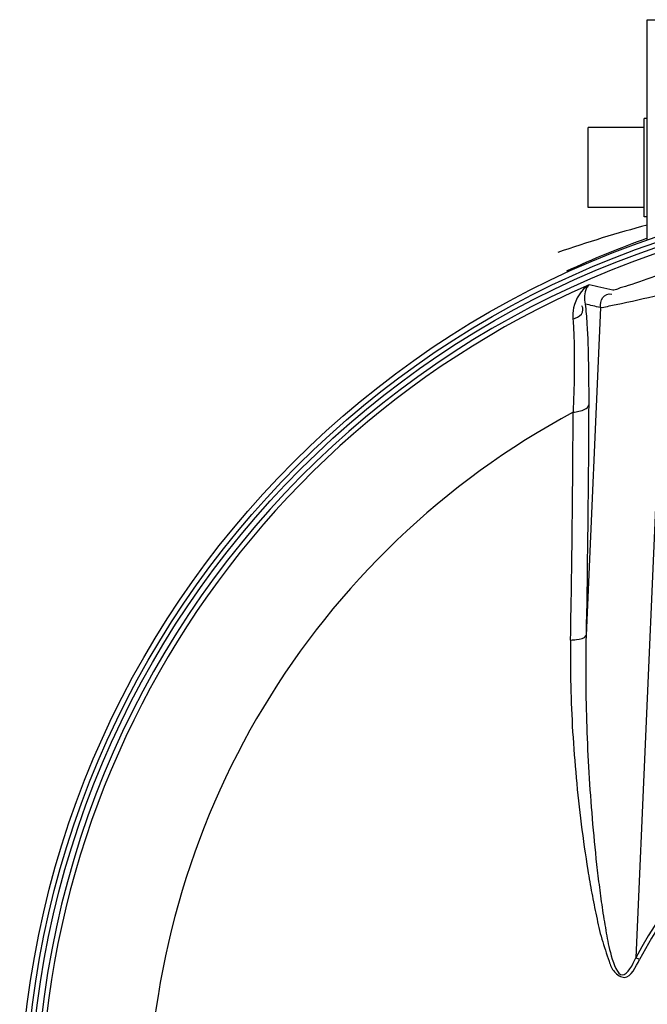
# Model space of a CAD drawing. Header units: millimetres. Extents: x 0 to 297, y 0 to 210.
# Tile 29 of 38: x 229 to 237, y 159 to 172. Entities that reach past the tile are written whole.
import ezdxf

# ---------------------------------------------------------------- set-up
doc = ezdxf.new("R2010")
doc.units = ezdxf.units.MM
doc.header["$LTSCALE"] = 16.335
doc.layers.get('0').update_dxf_attribs({"linetype": 'CONTINUOUS'})
for name, color, linetype in [('01_GLOBAL', 7, 'CONTINUOUS'), ('06_COURBES', 7, 'CONTINUOUS'), ('08_SURFACES', 7, 'CONTINUOUS')]:
    doc.layers.add(name, color=color, linetype=linetype)

msp = doc.modelspace()

# ---------------------------------------------------------------- linework, layer by layer
at = {"color": 7, "linetype": 'Continuous'}
for p, q in [((236.581, 169.277), (236.581, 170.507)), ((236.621, 170.507), (236.581, 170.507)), ((236.621, 169.277), (236.621, 170.507)), ((235.881, 169.392), (235.881, 170.392)), ((236.581, 170.392), (235.881, 170.392)), ((236.581, 169.392), (235.881, 169.392)), ((236.621, 169.277), (236.581, 169.277))]:
    msp.add_line(p, q, dxfattribs=at)
at = {"color": 9, "linetype": 'Continuous'}
for p, q in [((236.84, 168.312), (236.477, 160.007)), ((236.035, 168.14), (235.856, 164.039)), ((236.522, 159.984), (236.477, 160.007))]:
    msp.add_line(p, q, dxfattribs=at)
at = {"color": 7, "linetype": 'Continuous'}
for radius in [11.695, 11.57]:
    msp.add_circle((240.471, 157.942), radius, dxfattribs=at)
at = {"color": 9, "linetype": 'Continuous'}
msp.add_circle((240.471, 157.942), 11.629, dxfattribs=at)
at = {"color": 7, "linetype": 'Continuous'}
msp.add_arc((240.471, 157.942), 11.5, 262.157, 262.0955, dxfattribs=at)
at = {"color": 9, "linetype": 'Continuous'}
for centre, radius, start, end in [((240.471, 157.942), 11.439, 113.5873, 261.134), ((232.587, 152.811), 15.96, 76.9581, 78.0437), ((232.355, 152.988), 15.592, 76.3494, 77.0647), ((47.372, 167.557), 188.323, 359.38699, 359.77929), ((31.444, 167.728), 204.252, 358.94899, 359.38684), ((240.471, 157.942), 4.496, 27.3483, 152.6517), ((240.471, 157.942), 4.445, 27.3483, 152.6517)]:
    msp.add_arc(centre, radius, start, end, dxfattribs=at)
for points, knots in [([(236.758, 168.548), (236.632, 168.504), (236.462, 168.436), (236.275, 168.386), (236.209, 168.355), (236.189, 168.36)], [0, 0, 0, 0, 0.665154, 0.896249, 1, 1, 1, 1]), ([(235.893, 168.425), (235.795, 168.365), (235.694, 168.207), (235.687, 168.044), (235.691, 167.997)], [0, 0, 0, 0, 0.710995, 1, 1, 1, 1]), ([(235.893, 168.425), (235.881, 168.414), (235.83, 168.345), (235.829, 168.25), (235.845, 168.184)], [0, 0, 0, 0, 0.197709, 1, 1, 1, 1]), ([(236.035, 168.14), (236.037, 168.183), (236.039, 168.274), (236.137, 168.32), (236.176, 168.31)], [0, 0, 0, 0, 0.520793, 1, 1, 1, 1]), ([(236.84, 168.312), (236.66, 168.271), (236.418, 168.208), (236.152, 168.162), (236.062, 168.135), (236.035, 168.14)], [0, 0, 0, 0, 0.673757, 0.899264, 1, 1, 1, 1]), ([(235.691, 167.997), (235.729, 168.012), (235.808, 168.034), (235.824, 168.133), (235.804, 168.161)], [0, 0, 0, 0, 0.547128, 1, 1, 1, 1]), ([(235.845, 168.184), (235.854, 168.103), (235.886, 167.683), (235.889, 167.261), (235.888, 166.922)], [0, 0, 0, 0, 0.194185, 1, 1, 1, 1]), ([(235.691, 167.997), (235.697, 167.922), (235.716, 167.534), (235.706, 167.144), (235.694, 166.831)], [0, 0, 0, 0, 0.194424, 1, 1, 1, 1]), ([(235.694, 166.831), (235.718, 166.834), (235.786, 166.844), (235.877, 166.875), (235.888, 166.922)], [0, 0, 0, 0, 0.336112, 1, 1, 1, 1]), ([(235.888, 166.922), (235.887, 166.687), (235.882, 165.726), (235.869, 164.765), (235.856, 164.039)], [0, 0, 0, 0, 0.244793, 1, 1, 1, 1]), ([(235.662, 163.981), (235.655, 163.599), (235.67, 163.023), (235.729, 162.257), (235.792, 161.679), (235.86, 161.198), (235.926, 160.814), (235.984, 160.527), (236.047, 160.24), (236.128, 160.009), (236.191, 159.826), (236.393, 159.697), (236.478, 159.898), (236.522, 159.984)], [0, 0, 0, 0, 0.247121, 0.371665, 0.496808, 0.622493, 0.685515, 0.748637, 0.811826, 0.87498, 0.906513, 0.937353, 1, 1, 1, 1]), ([(235.662, 163.981), (235.686, 163.982), (235.748, 163.991), (235.841, 163.998), (235.856, 164.039)], [0, 0, 0, 0, 0.355646, 1, 1, 1, 1]), ([(235.856, 164.039), (235.846, 163.658), (235.852, 163.086), (235.888, 162.322), (235.929, 161.748), (235.975, 161.27), (236.021, 160.886), (236.059, 160.603), (236.11, 160.306), (236.152, 160.065), (236.295, 159.661), (236.444, 159.923), (236.477, 160.007)], [0, 0, 0, 0, 0.249715, 0.375148, 0.500931, 0.627029, 0.690184, 0.753396, 0.816652, 0.879919, 0.940512, 1, 1, 1, 1])]:
    msp.add_open_spline(points, degree=3, knots=knots, dxfattribs=at)
at = {"layer": '01_GLOBAL', "color": 7, "linetype": 'Continuous'}
for p, q in [((236.621, 170.507), (236.621, 171.742)), ((236.621, 168.985), (236.621, 169.277))]:
    msp.add_line(p, q, dxfattribs=at)
at = {"layer": '01_GLOBAL', "color": 9, "linetype": 'Continuous'}
msp.add_line((236.621, 171.742), (240.371, 171.742), dxfattribs=at)
at = {"layer": '06_COURBES', "color": 4, "linetype": 'Continuous'}
for centre, radius, start, end in [((240.461, 154.672), 15, 104.8338, 109.306), ((240.471, 158.172), 11.5, 109.5607, 115)]:
    msp.add_arc(centre, radius, start, end, dxfattribs=at)
at = {"layer": '08_SURFACES', "color": 9, "linetype": 'Continuous'}
msp.add_arc((240.471, 157.942), 10.092, 118.2519, 179.7161, dxfattribs=at)

doc.saveas('drawing.dxf')
